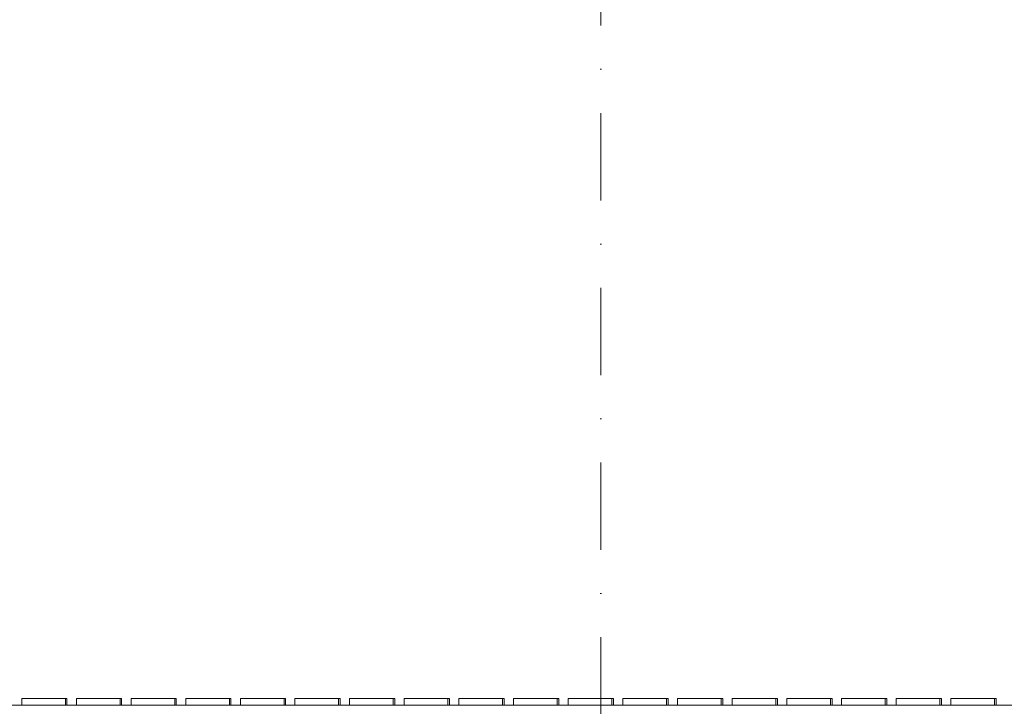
# Model space of a CAD drawing. Header units: millimetres. Extents: x -2530 to 151695, y -8763 to 71774.
# Tile 248 of 256: x 118338 to 122847, y 38855 to 42000. Entities that reach past the tile are written whole.
import ezdxf

# ---------------------------------------------------------------- set-up
doc = ezdxf.new("R2010")
doc.units = ezdxf.units.MM
doc.linetypes.add('RR_Level', pattern=[800, 400, -200, 0, -200])
for name, color, linetype, lineweight in [('A-FLOR-____-OTLN', 192, 'Continuous', 18), ('A-WALL-____-OTLN', 113, 'Continuous', 18), ('S-GRID-____-OTLN', 1, 'Continuous', 9)]:
    doc.layers.add(name, color=color, linetype=linetype, lineweight=lineweight)

# ---------------------------------------------------------------- blocks, each defined once
blk = doc.blocks.new('027_Gilde - ATC_FacadeModel_rvt-1-plot_V2 Copy 1')
at = {"layer": 'A-FLOR-____-OTLN', "color": 90}
for p, q in [((101528.9, 38860), (119798.4, 38860)), ((119798.9, 38860), (144100.8, 38860))]:
    blk.add_line(p, q, dxfattribs=at)
at = {"layer": 'A-WALL-____-OTLN', "color": 90}
for p, q in [((118347, 38860), (118347, 38890)), ((118347, 38860), (118347, 38890)), ((118547, 38890), (118347, 38890)), ((118547, 38890), (118347, 38890)), ((118547, 38890), (118547, 38860)), ((118547, 38890), (118554, 38890)), ((118547, 38890), (118547, 38860)), ((118552.1, 38890), (118547, 38890)), ((118552.1, 38890), (118554, 38890)), ((118554, 38869.1), (118554, 38890)), ((118597.3, 38860), (118597.3, 38890)), ((118597.3, 38860), (118597.3, 38890)), ((118797.3, 38890), (118597.3, 38890)), ((118797.3, 38890), (118597.3, 38890)), ((118797.3, 38890), (118797.3, 38860)), ((118802.4, 38890), (118797.3, 38890)), ((118797.3, 38890), (118797.3, 38860)), ((118802.4, 38890), (118797.3, 38890)), ((118802.4, 38890), (118804.4, 38890)), ((118802.4, 38890), (118804.4, 38890)), ((118804.4, 38878.3), (118804.4, 38890)), ((118804.4, 38878.3), (118804.4, 38860)), ((118847.6, 38890), (118847.6, 38860)), ((118847.6, 38860), (118847.6, 38890)), ((119047.6, 38890), (118847.6, 38890)), ((118847.6, 38890), (119047.6, 38890)), ((119047.6, 38890), (119047.6, 38860)), ((119047.6, 38890), (119054.8, 38890)), ((119047.6, 38890), (119047.6, 38860)), ((119047.6, 38890), (119054.8, 38890)), ((119054.8, 38869.1), (119054.8, 38890)), ((119097.9, 38890), (119097.9, 38860)), ((119097.9, 38860), (119097.9, 38890)), ((119297.9, 38890), (119097.9, 38890)), ((119097.9, 38890), (119297.9, 38890)), ((119297.9, 38890), (119297.9, 38860)), ((119297.9, 38890), (119305.1, 38890)), ((119297.9, 38890), (119297.9, 38860)), ((119297.9, 38890), (119305.1, 38890)), ((119305.1, 38869.1), (119305.1, 38890)), ((119348.1, 38890), (119348.1, 38860)), ((119348.1, 38860), (119348.1, 38890)), ((119548.2, 38890), (119348.1, 38890)), ((119348.1, 38890), (119548.2, 38890)), ((119548.2, 38890), (119548.2, 38860)), ((119548.2, 38890), (119555.5, 38890)), ((119548.2, 38890), (119548.2, 38860)), ((119548.2, 38890), (119555.5, 38890)), ((119555.5, 38869.1), (119555.5, 38890)), ((119598.4, 38890), (119598.4, 38860)), ((119598.4, 38860), (119598.4, 38890)), ((119798.4, 38890), (119598.4, 38890)), ((119598.4, 38890), (119798.4, 38890)), ((119798.4, 38890), (119798.4, 38860)), ((119798.4, 38890), (119805.9, 38890)), ((119798.4, 38890), (119798.4, 38860)), ((119798.4, 38890), (119805.9, 38890)), ((119805.9, 38869.1), (119805.9, 38890)), ((119848.7, 38890), (119848.7, 38860)), ((119848.7, 38860), (119848.7, 38890)), ((120048.7, 38890), (119848.7, 38890)), ((119848.7, 38890), (120048.7, 38890)), ((120048.7, 38890), (120048.7, 38860)), ((120048.7, 38890), (120056.2, 38890)), ((120048.7, 38890), (120048.7, 38860)), ((120048.7, 38890), (120056.2, 38890)), ((120056.2, 38869.1), (120056.2, 38890)), ((120099, 38890), (120099, 38860)), ((120099, 38860), (120099, 38890)), ((120299, 38890), (120099, 38890)), ((120099, 38890), (120299, 38890)), ((120299, 38890), (120299, 38860)), ((120299, 38890), (120306.6, 38890)), ((120299, 38890), (120299, 38860)), ((120299, 38890), (120306.6, 38890)), ((120306.6, 38869.1), (120306.6, 38890)), ((120349.3, 38890), (120349.3, 38860)), ((120349.3, 38860), (120349.3, 38890)), ((120549.3, 38890), (120349.3, 38890)), ((120349.3, 38890), (120549.3, 38890)), ((120549.3, 38890), (120549.3, 38860)), ((120549.3, 38890), (120557, 38890)), ((120549.3, 38890), (120549.3, 38860)), ((120549.3, 38890), (120557, 38890)), ((120557, 38869.1), (120557, 38890)), ((120599.6, 38890), (120599.6, 38860)), ((120599.6, 38860), (120599.6, 38890)), ((120799.6, 38890), (120599.6, 38890)), ((120599.6, 38890), (120799.6, 38890)), ((120799.6, 38890), (120799.6, 38860)), ((120799.6, 38890), (120807.3, 38890)), ((120799.6, 38890), (120799.6, 38860)), ((120799.6, 38890), (120807.3, 38890)), ((120807.3, 38869.1), (120807.3, 38890)), ((120849.8, 38890), (120849.8, 38860)), ((120849.8, 38860), (120849.8, 38890)), ((121049.8, 38890), (120849.8, 38890)), ((120849.8, 38890), (121049.8, 38890)), ((121049.8, 38890), (121049.8, 38860)), ((121049.8, 38890), (121057.7, 38890)), ((121049.8, 38890), (121049.8, 38860)), ((121049.8, 38890), (121057.7, 38890)), ((121057.7, 38869.1), (121057.7, 38890)), ((121100.1, 38890), (121100.1, 38860)), ((121100.1, 38860), (121100.1, 38890)), ((121300.1, 38890), (121100.1, 38890)), ((121100.1, 38890), (121300.1, 38890)), ((121300.1, 38890), (121300.1, 38860)), ((121300.1, 38890), (121308.1, 38890)), ((121300.1, 38890), (121300.1, 38860)), ((121300.1, 38890), (121308.1, 38890)), ((121308.1, 38869.1), (121308.1, 38890)), ((121350.4, 38890), (121350.4, 38860)), ((121350.4, 38860), (121350.4, 38890)), ((121550.4, 38890), (121350.4, 38890)), ((121550.4, 38890), (121350.4, 38890)), ((121550.4, 38890), (121550.4, 38860)), ((121556.2, 38890), (121550.4, 38890)), ((121550.4, 38890), (121550.4, 38860)), ((121556.2, 38890), (121550.4, 38890)), ((121556.2, 38890), (121558.4, 38890)), ((121556.2, 38890), (121558.4, 38890)), ((121558.4, 38878.3), (121558.4, 38890)), ((121558.4, 38878.3), (121558.4, 38860)), ((121600.7, 38890), (121600.7, 38860)), ((121600.7, 38860), (121600.7, 38890)), ((121800.7, 38890), (121600.7, 38890)), ((121600.7, 38890), (121800.7, 38890)), ((121800.7, 38890), (121800.7, 38860)), ((121800.7, 38890), (121808.8, 38890)), ((121800.7, 38890), (121800.7, 38860)), ((121800.7, 38890), (121808.8, 38890)), ((121808.8, 38869.1), (121808.8, 38890)), ((121851, 38890), (121851, 38860)), ((121851, 38860), (121851, 38890)), ((122051, 38890), (121851, 38890)), ((122051, 38890), (121851, 38890)), ((122051, 38890), (122051, 38860)), ((122051, 38890), (122059.2, 38890)), ((122051, 38890), (122051, 38860)), ((122059.2, 38869.1), (122059.2, 38890)), ((122101.2, 38890), (122101.2, 38860)), ((122101.2, 38860), (122101.2, 38890)), ((122301.2, 38890), (122101.2, 38890)), ((122101.2, 38890), (122301.2, 38890)), ((122301.2, 38890), (122301.2, 38860)), ((122301.2, 38890), (122309.5, 38890)), ((122301.2, 38890), (122301.2, 38860)), ((122301.2, 38890), (122309.5, 38890)), ((122309.5, 38869.1), (122309.5, 38890)), ((122351.5, 38890), (122351.5, 38860)), ((122351.5, 38860), (122351.5, 38890)), ((122551.5, 38890), (122351.5, 38890)), ((122351.5, 38890), (122551.5, 38890)), ((122551.5, 38890), (122551.5, 38860)), ((122551.5, 38890), (122559.9, 38890)), ((122551.5, 38890), (122551.5, 38860)), ((122551.5, 38890), (122559.9, 38890)), ((122559.9, 38869.1), (122559.9, 38890)), ((122601.8, 38890), (122601.8, 38860)), ((122601.8, 38860), (122601.8, 38890)), ((122801.8, 38890), (122601.8, 38890)), ((122601.8, 38890), (122801.8, 38890)), ((122801.8, 38890), (122801.8, 38860)), ((122801.8, 38890), (122810.3, 38890)), ((122801.8, 38890), (122801.8, 38860)), ((122801.8, 38890), (122810.3, 38890)), ((122810.3, 38869.1), (122810.3, 38890)), ((118547, 38860), (118347, 38860)), ((118347, 38860), (118547, 38860)), ((118554, 38869.1), (118554, 38860)), ((118797.3, 38860), (118597.3, 38860)), ((118597.3, 38860), (118797.3, 38860)), ((118847.6, 38860), (119047.6, 38860)), ((118847.6, 38860), (119047.6, 38860)), ((119054.8, 38869.1), (119054.8, 38860)), ((119097.9, 38860), (119297.9, 38860)), ((119097.9, 38860), (119297.9, 38860)), ((119305.1, 38869.1), (119305.1, 38860)), ((119348.1, 38860), (119548.2, 38860)), ((119348.1, 38860), (119548.2, 38860)), ((119555.5, 38869.1), (119555.5, 38860)), ((119598.4, 38860), (119798.4, 38860)), ((119598.4, 38860), (119798.4, 38860)), ((119805.9, 38869.1), (119805.9, 38860)), ((119848.7, 38860), (120048.7, 38860)), ((119848.7, 38860), (120048.7, 38860)), ((120056.2, 38869.1), (120056.2, 38860)), ((120099, 38860), (120299, 38860)), ((120099, 38860), (120299, 38860)), ((120306.6, 38869.1), (120306.6, 38860)), ((120349.3, 38860), (120549.3, 38860)), ((120349.3, 38860), (120549.3, 38860)), ((120557, 38869.1), (120557, 38860)), ((120599.6, 38860), (120799.6, 38860)), ((120599.6, 38860), (120799.6, 38860)), ((120807.3, 38869.1), (120807.3, 38860)), ((120849.8, 38860), (121049.8, 38860)), ((120849.8, 38860), (121049.8, 38860)), ((121057.7, 38869.1), (121057.7, 38860)), ((121100.1, 38860), (121300.1, 38860)), ((121100.1, 38860), (121300.1, 38860)), ((121308.1, 38869.1), (121308.1, 38860)), ((121550.4, 38860), (121350.4, 38860)), ((121350.4, 38860), (121550.4, 38860)), ((121600.7, 38860), (121800.7, 38860)), ((121600.7, 38860), (121800.7, 38860)), ((121808.8, 38869.1), (121808.8, 38860)), ((122051, 38860), (121851, 38860)), ((121851, 38860), (122051, 38860)), ((122059.2, 38869.1), (122059.2, 38860)), ((122101.2, 38860), (122301.2, 38860)), ((122101.2, 38860), (122301.2, 38860)), ((122309.5, 38869.1), (122309.5, 38860)), ((122351.5, 38860), (122551.5, 38860)), ((122351.5, 38860), (122551.5, 38860)), ((122559.9, 38869.1), (122559.9, 38860)), ((122601.8, 38860), (122801.8, 38860)), ((122601.8, 38860), (122801.8, 38860)), ((122810.3, 38869.1), (122810.3, 38860))]:
    blk.add_line(p, q, dxfattribs=at)

msp = doc.modelspace()

# ---------------------------------------------------------------- linework, layer by layer
at = {"layer": 'S-GRID-____-OTLN', "linetype": 'RR_Level'}
msp.add_line((121000, 48773.1142), (121000, -857.0614), dxfattribs=at)

# ---------------------------------------------------------------- block references
at = {"lineweight": 5}
msp.add_blockref('027_Gilde - ATC_FacadeModel_rvt-1-plot_V2 Copy 1', (0, 0), dxfattribs=at)

doc.saveas('drawing.dxf')
